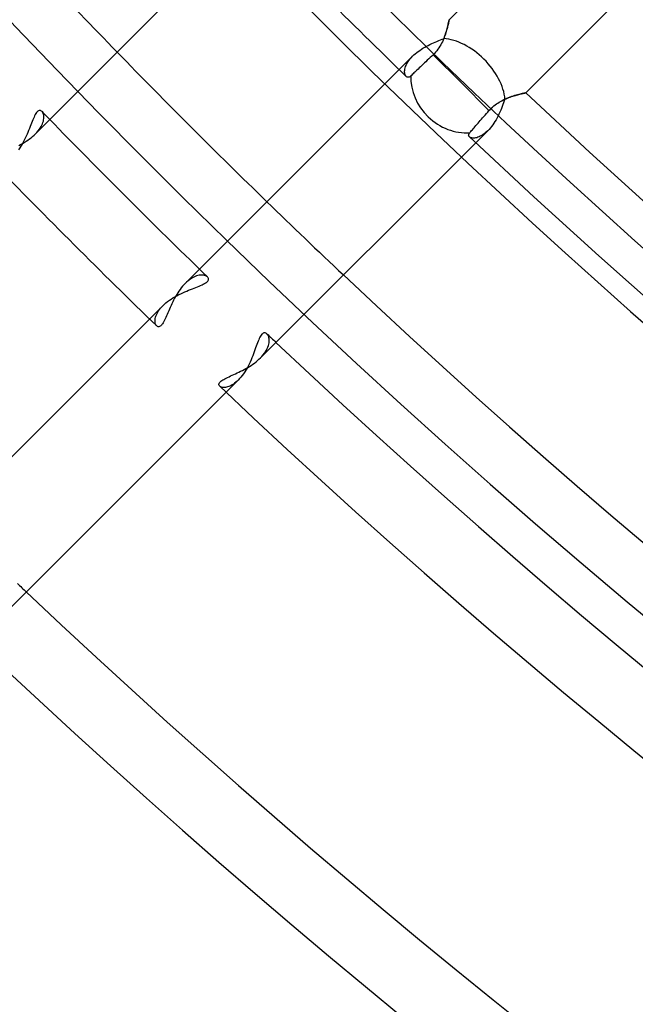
# Model space of a CAD drawing. Header units: millimetres. Extents: x -185 to 185, y -185 to 185.
# Tile 5 of 56: x -96 to -85, y -108 to -91. Entities that reach past the tile are written whole.
import ezdxf

# ---------------------------------------------------------------- set-up
doc = ezdxf.new("R2010")
doc.units = ezdxf.units.MM
doc.layers.add('MAIN-1', color=7, linetype='Continuous')
doc.layers.add('MAIN-2', color=7, linetype='Continuous')

msp = doc.modelspace()

# ---------------------------------------------------------------- linework, layer by layer
at = {"layer": 'MAIN-1'}
for p, q in [((-81.889, -84.583), (-87.996, -90.69)), ((-86.619, -92.007), (-80.509, -85.897)), ((-95.438, -92.744), (-91.589, -88.894)), ((-88.007, -90.742), (-88.01, -90.757)), ((-88.004, -90.729), (-88.007, -90.742)), ((-88.002, -90.717), (-88.004, -90.729)), ((-88, -90.708), (-88.002, -90.717)), ((-87.998, -90.7), (-88, -90.708)), ((-87.997, -90.695), (-87.998, -90.7)), ((-87.996, -90.69), (-87.997, -90.692)), ((-87.997, -90.692), (-87.997, -90.695)), ((-88.048, -90.903), (-88.056, -90.928)), ((-88.041, -90.879), (-88.048, -90.903)), ((-88.034, -90.855), (-88.041, -90.879)), ((-88.028, -90.833), (-88.034, -90.855)), ((-88.023, -90.812), (-88.028, -90.833)), ((-88.018, -90.792), (-88.023, -90.812)), ((-88.014, -90.774), (-88.018, -90.792)), ((-88.01, -90.757), (-88.014, -90.774)), ((-88.118, -91.087), (-88.132, -91.114)), ((-88.105, -91.06), (-88.118, -91.087)), ((-88.094, -91.033), (-88.105, -91.06)), ((-88.083, -91.006), (-88.094, -91.033)), ((-88.073, -90.98), (-88.083, -91.006)), ((-88.064, -90.953), (-88.073, -90.98)), ((-88.056, -90.928), (-88.064, -90.953)), ((-88.239, -91.274), (-88.261, -91.298)), ((-88.218, -91.249), (-88.239, -91.274)), ((-88.198, -91.223), (-88.218, -91.249)), ((-88.18, -91.196), (-88.198, -91.223)), ((-88.162, -91.169), (-88.18, -91.196)), ((-88.146, -91.142), (-88.162, -91.169)), ((-88.132, -91.114), (-88.146, -91.142)), ((-88.415, -91.446), (-88.44, -91.469)), ((-88.39, -91.421), (-88.415, -91.446)), ((-88.364, -91.396), (-88.39, -91.421)), ((-88.337, -91.371), (-88.364, -91.396)), ((-88.31, -91.346), (-88.337, -91.371)), ((-88.284, -91.321), (-88.31, -91.346)), ((-88.261, -91.298), (-88.284, -91.321)), ((-87.782, -91.823), (-88.284, -91.321)), ((-88.894, -91.589), (-92.744, -95.438)), ((-88.594, -91.615), (-88.611, -91.632)), ((-88.575, -91.598), (-88.594, -91.615)), ((-88.554, -91.578), (-88.575, -91.598)), ((-88.533, -91.557), (-88.554, -91.578)), ((-88.51, -91.536), (-88.533, -91.557)), ((-88.487, -91.513), (-88.51, -91.536)), ((-88.463, -91.491), (-88.487, -91.513)), ((-88.44, -91.469), (-88.463, -91.491)), ((-88.761, -91.718), (-88.767, -91.712)), ((-88.753, -91.722), (-88.761, -91.718)), ((-88.746, -91.725), (-88.753, -91.722)), ((-88.738, -91.726), (-88.746, -91.725)), ((-88.73, -91.726), (-88.738, -91.726)), ((-88.722, -91.725), (-88.73, -91.726)), ((-88.713, -91.722), (-88.722, -91.725)), ((-88.704, -91.717), (-88.713, -91.722)), ((-88.695, -91.711), (-88.704, -91.717)), ((-88.686, -91.703), (-88.695, -91.711)), ((-88.674, -91.692), (-88.686, -91.703)), ((-88.66, -91.679), (-88.674, -91.692)), ((-88.645, -91.664), (-88.66, -91.679)), ((-88.629, -91.649), (-88.645, -91.664)), ((-88.611, -91.632), (-88.629, -91.649)), ((-87.279, -92.326), (-87.782, -91.823)), ((-87.097, -92.175), (-87.072, -92.161)), ((-87.072, -92.161), (-87.047, -92.148)), ((-87.047, -92.148), (-87.022, -92.135)), ((-87.022, -92.135), (-86.997, -92.123)), ((-86.997, -92.123), (-86.972, -92.112)), ((-86.972, -92.112), (-86.947, -92.102)), ((-86.947, -92.102), (-86.922, -92.092)), ((-86.922, -92.092), (-86.898, -92.083)), ((-86.898, -92.083), (-86.874, -92.075)), ((-86.874, -92.075), (-86.85, -92.067)), ((-86.85, -92.067), (-86.827, -92.06)), ((-86.827, -92.06), (-86.805, -92.053)), ((-86.805, -92.053), (-86.783, -92.047)), ((-86.783, -92.047), (-86.763, -92.041)), ((-86.763, -92.041), (-86.743, -92.036)), ((-86.743, -92.036), (-86.725, -92.031)), ((-86.725, -92.031), (-86.708, -92.027)), ((-86.708, -92.027), (-86.692, -92.023)), ((-86.692, -92.023), (-86.677, -92.02)), ((-86.677, -92.02), (-86.664, -92.017)), ((-86.664, -92.017), (-86.652, -92.014)), ((-86.652, -92.014), (-86.642, -92.012)), ((-86.642, -92.012), (-86.634, -92.01)), ((-86.634, -92.01), (-86.627, -92.009)), ((-86.627, -92.009), (-86.623, -92.008)), ((-86.623, -92.008), (-86.62, -92.007)), ((-86.62, -92.007), (-86.619, -92.007)), ((-87.302, -92.353), (-87.279, -92.326)), ((-87.279, -92.326), (-87.259, -92.304)), ((-87.259, -92.304), (-87.238, -92.283)), ((-87.238, -92.283), (-87.216, -92.263)), ((-87.216, -92.263), (-87.194, -92.243)), ((-87.194, -92.243), (-87.17, -92.225)), ((-87.17, -92.225), (-87.146, -92.207)), ((-87.146, -92.207), (-87.122, -92.191)), ((-87.122, -92.191), (-87.097, -92.175)), ((-87.456, -92.53), (-87.435, -92.506)), ((-87.435, -92.506), (-87.414, -92.482)), ((-87.414, -92.482), (-87.394, -92.459)), ((-87.394, -92.459), (-87.372, -92.434)), ((-87.372, -92.434), (-87.349, -92.407)), ((-87.349, -92.407), (-87.326, -92.381)), ((-87.326, -92.381), (-87.302, -92.353)), ((-87.604, -92.701), (-87.591, -92.686)), ((-87.591, -92.686), (-87.577, -92.67)), ((-87.577, -92.67), (-87.562, -92.653)), ((-87.562, -92.653), (-87.547, -92.635)), ((-87.547, -92.635), (-87.531, -92.617)), ((-87.531, -92.617), (-87.514, -92.597)), ((-87.514, -92.597), (-87.495, -92.576)), ((-87.495, -92.576), (-87.476, -92.553)), ((-87.476, -92.553), (-87.456, -92.53)), ((-95.608, -92.878), (-95.576, -92.857)), ((-95.576, -92.857), (-95.546, -92.836)), ((-95.546, -92.836), (-95.517, -92.814)), ((-95.517, -92.814), (-95.489, -92.791)), ((-95.489, -92.791), (-95.463, -92.768)), ((-95.463, -92.768), (-95.438, -92.744)), ((-87.645, -92.766), (-87.644, -92.758)), ((-87.644, -92.773), (-87.645, -92.766)), ((-87.644, -92.758), (-87.641, -92.751)), ((-87.643, -92.78), (-87.644, -92.773)), ((-87.64, -92.787), (-87.643, -92.78)), ((-87.641, -92.751), (-87.638, -92.742)), ((-87.636, -92.793), (-87.64, -92.787)), ((-87.638, -92.742), (-87.632, -92.734)), ((-87.631, -92.799), (-87.636, -92.793)), ((-87.632, -92.734), (-87.626, -92.726)), ((-87.626, -92.726), (-87.616, -92.714)), ((-87.616, -92.714), (-87.604, -92.701)), ((-95.738, -92.952), (-95.705, -92.935)), ((-95.705, -92.935), (-95.672, -92.916)), ((-95.672, -92.916), (-95.639, -92.898)), ((-95.639, -92.898), (-95.608, -92.878)), ((-91.392, -96.78), (-87.517, -92.905)), ((-92.814, -95.517), (-92.836, -95.546)), ((-92.791, -95.489), (-92.814, -95.517)), ((-92.768, -95.463), (-92.791, -95.489)), ((-92.744, -95.438), (-92.768, -95.463)), ((-92.934, -95.704), (-92.952, -95.738)), ((-92.916, -95.672), (-92.934, -95.704)), ((-92.897, -95.639), (-92.916, -95.672)), ((-92.878, -95.607), (-92.897, -95.639)), ((-92.857, -95.576), (-92.878, -95.607)), ((-92.836, -95.546), (-92.857, -95.576)), ((-93.014, -95.87), (-93.028, -95.902)), ((-92.999, -95.837), (-93.014, -95.87)), ((-92.984, -95.804), (-92.999, -95.837)), ((-92.968, -95.771), (-92.984, -95.804)), ((-92.952, -95.738), (-92.968, -95.771)), ((-93.091, -96.051), (-93.103, -96.077)), ((-93.079, -96.024), (-93.091, -96.051)), ((-93.067, -95.995), (-93.079, -96.024)), ((-93.054, -95.965), (-93.067, -95.995)), ((-93.041, -95.934), (-93.054, -95.965)), ((-93.028, -95.902), (-93.041, -95.934)), ((-93.385, -96.079), (-97.234, -99.929)), ((-93.249, -96.21), (-93.257, -96.203)), ((-93.24, -96.215), (-93.249, -96.21)), ((-93.229, -96.217), (-93.24, -96.215)), ((-93.219, -96.217), (-93.229, -96.217)), ((-93.208, -96.215), (-93.219, -96.217)), ((-93.196, -96.21), (-93.208, -96.215)), ((-93.185, -96.202), (-93.196, -96.21)), ((-93.173, -96.191), (-93.185, -96.202)), ((-93.162, -96.178), (-93.173, -96.191)), ((-93.15, -96.163), (-93.162, -96.178)), ((-93.138, -96.145), (-93.15, -96.163)), ((-93.126, -96.124), (-93.138, -96.145)), ((-93.115, -96.102), (-93.126, -96.124)), ((-93.103, -96.077), (-93.115, -96.102)), ((-91.62, -96.952), (-91.589, -96.933)), ((-91.589, -96.933), (-91.558, -96.913)), ((-91.558, -96.913), (-91.528, -96.893)), ((-91.528, -96.893), (-91.498, -96.871)), ((-91.498, -96.871), (-91.47, -96.849)), ((-91.47, -96.849), (-91.443, -96.827)), ((-91.443, -96.827), (-91.417, -96.804)), ((-91.417, -96.804), (-91.392, -96.78)), ((-91.982, -97.129), (-91.956, -97.117)), ((-91.956, -97.117), (-91.929, -97.104)), ((-91.929, -97.104), (-91.9, -97.091)), ((-91.9, -97.091), (-91.871, -97.078)), ((-91.871, -97.078), (-91.841, -97.064)), ((-91.841, -97.064), (-91.81, -97.05)), ((-91.81, -97.05), (-91.779, -97.035)), ((-91.779, -97.035), (-91.747, -97.02)), ((-91.747, -97.02), (-91.716, -97.004)), ((-91.716, -97.004), (-91.684, -96.987)), ((-91.684, -96.987), (-91.652, -96.97)), ((-91.652, -96.97), (-91.62, -96.952)), ((-92.138, -97.254), (-92.136, -97.244)), ((-92.137, -97.264), (-92.138, -97.254)), ((-92.135, -97.273), (-92.137, -97.264)), ((-92.136, -97.244), (-92.131, -97.233)), ((-92.13, -97.282), (-92.135, -97.273)), ((-92.131, -97.233), (-92.124, -97.222)), ((-92.124, -97.289), (-92.13, -97.282)), ((-92.124, -97.222), (-92.114, -97.211)), ((-92.114, -97.211), (-92.102, -97.2)), ((-92.102, -97.2), (-92.087, -97.188)), ((-92.087, -97.188), (-92.07, -97.176)), ((-92.07, -97.176), (-92.051, -97.165)), ((-92.051, -97.165), (-92.03, -97.153)), ((-92.03, -97.153), (-92.007, -97.141)), ((-92.007, -97.141), (-91.982, -97.129)), ((-95.882, -101.271), (-92.009, -97.397))]:
    msp.add_line(p, q, dxfattribs=at)
for radius, start, end in [(127.635, 224.06513, 225.93487), (131, 224.16678, 225.83322), (126.365, 226.72778, 313.27226), (132.715, 224.17755, 225.82245), (127.635, 226.64064, 313.3594), (133.985, 224.10925, 225.89075), (131, 226.66665, 313.33339), (132.715, 226.6451, 313.35493), (133.985, 226.5622, 313.43778), (139.065, 226.56993, 313.43005), (140.335, 226.47253, 313.52745)]:
    msp.add_arc((0, 0), radius, start, end, dxfattribs=at)
msp.add_ellipse((-87.782, -91.823), major_axis=(0.674, -0.674), ratio=0.895823, start_param=-2.434226, end_param=-0.666579, dxfattribs=at)
at = {"layer": 'MAIN-2'}
for p, q in [((-88.008, -90.747), (-88.005, -90.732)), ((-88.005, -90.732), (-88.002, -90.72)), ((-88.002, -90.72), (-88, -90.709)), ((-88, -90.709), (-87.998, -90.701)), ((-87.998, -90.701), (-87.997, -90.695)), ((-87.997, -90.692), (-87.996, -90.69)), ((-87.997, -90.695), (-87.997, -90.692)), ((-88.054, -90.921), (-88.046, -90.895)), ((-88.046, -90.895), (-88.038, -90.87)), ((-88.038, -90.87), (-88.032, -90.846)), ((-88.032, -90.846), (-88.026, -90.823)), ((-88.026, -90.823), (-88.021, -90.802)), ((-88.021, -90.802), (-88.016, -90.782)), ((-88.016, -90.782), (-88.012, -90.764)), ((-88.012, -90.764), (-88.008, -90.747)), ((-88.279, -91.107), (-88.247, -91.093)), ((-88.247, -91.093), (-88.215, -91.08)), ((-88.215, -91.08), (-88.184, -91.067)), ((-88.184, -91.067), (-88.153, -91.055)), ((-88.153, -91.055), (-88.123, -91.043)), ((-88.123, -91.043), (-88.093, -91.032)), ((-88.093, -91.032), (-88.082, -91.004)), ((-88.082, -91.004), (-88.072, -90.976)), ((-88.072, -90.976), (-88.062, -90.948)), ((-88.062, -90.948), (-88.054, -90.921)), ((-88.58, -91.283), (-88.553, -91.262)), ((-88.553, -91.262), (-88.525, -91.242)), ((-88.525, -91.242), (-88.496, -91.223)), ((-88.496, -91.223), (-88.467, -91.204)), ((-88.467, -91.204), (-88.436, -91.186)), ((-88.436, -91.186), (-88.405, -91.169)), ((-88.405, -91.169), (-88.374, -91.152)), ((-88.374, -91.152), (-88.342, -91.136)), ((-88.342, -91.136), (-88.31, -91.121)), ((-88.31, -91.121), (-88.279, -91.107)), ((-88.653, -91.347), (-88.894, -91.589)), ((-88.747, -91.466), (-88.732, -91.443)), ((-88.732, -91.443), (-88.715, -91.419)), ((-88.715, -91.419), (-88.697, -91.395)), ((-88.697, -91.395), (-88.676, -91.371)), ((-88.676, -91.371), (-88.653, -91.347)), ((-88.653, -91.347), (-88.63, -91.325)), ((-88.63, -91.325), (-88.606, -91.304)), ((-88.606, -91.304), (-88.58, -91.283)), ((-88.796, -91.617), (-88.794, -91.598)), ((-88.796, -91.634), (-88.796, -91.617)), ((-88.794, -91.598), (-88.791, -91.578)), ((-88.791, -91.578), (-88.786, -91.557)), ((-88.786, -91.557), (-88.779, -91.535)), ((-88.779, -91.535), (-88.77, -91.513)), ((-88.77, -91.513), (-88.76, -91.49)), ((-88.76, -91.49), (-88.747, -91.466)), ((-88.794, -91.651), (-88.796, -91.634)), ((-88.791, -91.666), (-88.794, -91.651)), ((-88.787, -91.68), (-88.791, -91.666)), ((-88.781, -91.693), (-88.787, -91.68)), ((-88.775, -91.703), (-88.781, -91.693)), ((-88.767, -91.712), (-88.775, -91.703)), ((-87.003, -92.153), (-87.015, -92.185)), ((-86.992, -92.121), (-87.003, -92.153)), ((-86.962, -92.108), (-86.992, -92.121)), ((-86.932, -92.096), (-86.962, -92.108)), ((-86.903, -92.085), (-86.932, -92.096)), ((-86.874, -92.075), (-86.903, -92.085)), ((-86.846, -92.066), (-86.874, -92.075)), ((-86.818, -92.057), (-86.846, -92.066)), ((-86.792, -92.049), (-86.818, -92.057)), ((-86.767, -92.042), (-86.792, -92.049)), ((-86.743, -92.036), (-86.767, -92.042)), ((-86.721, -92.03), (-86.743, -92.036)), ((-86.701, -92.025), (-86.721, -92.03)), ((-86.682, -92.021), (-86.701, -92.025)), ((-86.666, -92.017), (-86.682, -92.021)), ((-86.652, -92.014), (-86.666, -92.017)), ((-86.64, -92.012), (-86.652, -92.014)), ((-86.631, -92.01), (-86.64, -92.012)), ((-86.624, -92.008), (-86.631, -92.01)), ((-86.62, -92.007), (-86.624, -92.008)), ((-86.619, -92.007), (-86.62, -92.007)), ((-95.384, -92.332), (-95.395, -92.339)), ((-95.372, -92.327), (-95.384, -92.332)), ((-95.361, -92.325), (-95.372, -92.327)), ((-95.35, -92.326), (-95.361, -92.325)), ((-95.339, -92.33), (-95.35, -92.326)), ((-95.329, -92.336), (-95.339, -92.33)), ((-95.32, -92.343), (-95.329, -92.336)), ((-87.068, -92.321), (-87.083, -92.355)), ((-87.054, -92.286), (-87.068, -92.321)), ((-87.04, -92.252), (-87.054, -92.286)), ((-87.027, -92.218), (-87.04, -92.252)), ((-87.015, -92.185), (-87.027, -92.218)), ((-95.487, -92.494), (-95.498, -92.522)), ((-95.476, -92.467), (-95.487, -92.494)), ((-95.464, -92.442), (-95.476, -92.467)), ((-95.453, -92.419), (-95.464, -92.442)), ((-95.442, -92.398), (-95.453, -92.419)), ((-95.43, -92.379), (-95.442, -92.398)), ((-95.419, -92.363), (-95.43, -92.379)), ((-95.407, -92.35), (-95.419, -92.363)), ((-95.395, -92.339), (-95.407, -92.35)), ((-95.312, -92.353), (-95.32, -92.343)), ((-95.305, -92.365), (-95.312, -92.353)), ((-95.299, -92.379), (-95.305, -92.365)), ((-95.294, -92.394), (-95.299, -92.379)), ((-95.296, -92.516), (-95.291, -92.493)), ((-95.29, -92.411), (-95.294, -92.394)), ((-95.291, -92.493), (-95.288, -92.471)), ((-95.288, -92.43), (-95.29, -92.411)), ((-95.287, -92.45), (-95.288, -92.43)), ((-95.288, -92.471), (-95.287, -92.45)), ((-87.152, -92.49), (-87.171, -92.522)), ((-87.133, -92.457), (-87.152, -92.49)), ((-87.116, -92.423), (-87.133, -92.457)), ((-87.099, -92.39), (-87.116, -92.423)), ((-87.083, -92.355), (-87.099, -92.39)), ((-95.561, -92.683), (-95.575, -92.718)), ((-95.547, -92.648), (-95.561, -92.683)), ((-95.534, -92.615), (-95.547, -92.648)), ((-95.522, -92.583), (-95.534, -92.615)), ((-95.51, -92.552), (-95.522, -92.583)), ((-95.498, -92.522), (-95.51, -92.552)), ((-95.414, -92.719), (-95.391, -92.693)), ((-95.391, -92.693), (-95.371, -92.667)), ((-95.371, -92.667), (-95.353, -92.641)), ((-95.353, -92.641), (-95.338, -92.615)), ((-95.338, -92.615), (-95.324, -92.589)), ((-95.324, -92.589), (-95.313, -92.564)), ((-95.313, -92.564), (-95.303, -92.54)), ((-95.303, -92.54), (-95.296, -92.516)), ((-87.517, -92.905), (-87.299, -92.688)), ((-87.299, -92.688), (-87.322, -92.71)), ((-87.277, -92.664), (-87.299, -92.688)), ((-87.254, -92.638), (-87.277, -92.664)), ((-87.232, -92.611), (-87.254, -92.638)), ((-87.211, -92.583), (-87.232, -92.611)), ((-87.191, -92.553), (-87.211, -92.583)), ((-87.171, -92.522), (-87.191, -92.553)), ((-95.64, -92.86), (-95.659, -92.895)), ((-95.623, -92.825), (-95.64, -92.86)), ((-95.606, -92.789), (-95.623, -92.825)), ((-95.59, -92.753), (-95.606, -92.789)), ((-95.575, -92.718), (-95.59, -92.753)), ((-95.438, -92.744), (-95.414, -92.719)), ((-87.622, -92.805), (-87.631, -92.799)), ((-87.612, -92.811), (-87.622, -92.805)), ((-87.6, -92.815), (-87.612, -92.811)), ((-87.587, -92.819), (-87.6, -92.815)), ((-87.572, -92.821), (-87.587, -92.819)), ((-87.556, -92.821), (-87.572, -92.821)), ((-87.538, -92.82), (-87.556, -92.821)), ((-87.519, -92.818), (-87.538, -92.82)), ((-87.5, -92.814), (-87.519, -92.818)), ((-87.48, -92.807), (-87.5, -92.814)), ((-87.458, -92.799), (-87.48, -92.807)), ((-87.437, -92.789), (-87.458, -92.799)), ((-87.414, -92.777), (-87.437, -92.789)), ((-87.391, -92.763), (-87.414, -92.777)), ((-87.368, -92.747), (-87.391, -92.763)), ((-87.345, -92.729), (-87.368, -92.747)), ((-87.322, -92.71), (-87.345, -92.729)), ((-95.72, -92.998), (-95.742, -93.03)), ((-95.699, -92.964), (-95.72, -92.998)), ((-95.678, -92.93), (-95.699, -92.964)), ((-95.659, -92.895), (-95.678, -92.93)), ((-92.615, -95.338), (-92.641, -95.353)), ((-92.59, -95.324), (-92.615, -95.338)), ((-92.565, -95.313), (-92.59, -95.324)), ((-92.54, -95.304), (-92.565, -95.313)), ((-92.517, -95.297), (-92.54, -95.304)), ((-92.494, -95.292), (-92.517, -95.297)), ((-92.471, -95.288), (-92.494, -95.292)), ((-92.45, -95.287), (-92.471, -95.288)), ((-92.431, -95.288), (-92.45, -95.287)), ((-92.412, -95.29), (-92.431, -95.288)), ((-92.395, -95.293), (-92.412, -95.29)), ((-92.379, -95.298), (-92.395, -95.293)), ((-92.365, -95.305), (-92.379, -95.298)), ((-92.354, -95.312), (-92.365, -95.305)), ((-92.343, -95.32), (-92.354, -95.312)), ((-92.336, -95.329), (-92.343, -95.32)), ((-92.33, -95.339), (-92.336, -95.329)), ((-92.326, -95.35), (-92.33, -95.339)), ((-92.325, -95.361), (-92.326, -95.35)), ((-92.719, -95.414), (-92.744, -95.438)), ((-92.693, -95.392), (-92.719, -95.414)), ((-92.667, -95.371), (-92.693, -95.392)), ((-92.641, -95.353), (-92.667, -95.371)), ((-92.615, -95.534), (-92.583, -95.522)), ((-92.583, -95.522), (-92.552, -95.51)), ((-92.552, -95.51), (-92.523, -95.498)), ((-92.523, -95.498), (-92.495, -95.487)), ((-92.495, -95.487), (-92.468, -95.476)), ((-92.468, -95.476), (-92.442, -95.465)), ((-92.442, -95.465), (-92.419, -95.453)), ((-92.419, -95.453), (-92.398, -95.442)), ((-92.398, -95.442), (-92.379, -95.43)), ((-92.379, -95.43), (-92.363, -95.419)), ((-92.363, -95.419), (-92.35, -95.407)), ((-92.35, -95.407), (-92.339, -95.396)), ((-92.339, -95.396), (-92.332, -95.384)), ((-92.332, -95.384), (-92.327, -95.372)), ((-92.327, -95.372), (-92.325, -95.361)), ((-92.997, -95.72), (-92.964, -95.698)), ((-92.964, -95.698), (-92.93, -95.678)), ((-92.93, -95.678), (-92.895, -95.659)), ((-92.895, -95.659), (-92.86, -95.64)), ((-92.86, -95.64), (-92.824, -95.623)), ((-92.824, -95.623), (-92.788, -95.606)), ((-92.788, -95.606), (-92.753, -95.59)), ((-92.753, -95.59), (-92.717, -95.575)), ((-92.717, -95.575), (-92.682, -95.561)), ((-92.682, -95.561), (-92.648, -95.547)), ((-92.648, -95.547), (-92.615, -95.534)), ((-93.143, -95.837), (-93.385, -96.079)), ((-93.187, -95.885), (-93.166, -95.861)), ((-93.166, -95.861), (-93.143, -95.837)), ((-93.143, -95.837), (-93.117, -95.813)), ((-93.117, -95.813), (-93.09, -95.788)), ((-93.09, -95.788), (-93.06, -95.765)), ((-93.06, -95.765), (-93.029, -95.742)), ((-93.029, -95.742), (-92.997, -95.72)), ((-93.282, -96.068), (-93.277, -96.047)), ((-93.277, -96.047), (-93.27, -96.026)), ((-93.27, -96.026), (-93.261, -96.003)), ((-93.261, -96.003), (-93.25, -95.98)), ((-93.25, -95.98), (-93.237, -95.957)), ((-93.237, -95.957), (-93.222, -95.933)), ((-93.222, -95.933), (-93.206, -95.909)), ((-93.206, -95.909), (-93.187, -95.885)), ((-93.286, -96.107), (-93.285, -96.088)), ((-93.286, -96.125), (-93.286, -96.107)), ((-93.285, -96.142), (-93.286, -96.125)), ((-93.285, -96.088), (-93.282, -96.068)), ((-93.282, -96.157), (-93.285, -96.142)), ((-93.277, -96.171), (-93.282, -96.157)), ((-93.272, -96.184), (-93.277, -96.171)), ((-93.265, -96.194), (-93.272, -96.184)), ((-93.257, -96.203), (-93.265, -96.194)), ((-91.4, -96.405), (-91.411, -96.427)), ((-91.389, -96.385), (-91.4, -96.405)), ((-91.377, -96.368), (-91.389, -96.385)), ((-91.365, -96.354), (-91.377, -96.368)), ((-91.353, -96.343), (-91.365, -96.354)), ((-91.341, -96.335), (-91.353, -96.343)), ((-91.329, -96.33), (-91.341, -96.335)), ((-91.317, -96.328), (-91.329, -96.33)), ((-91.305, -96.329), (-91.317, -96.328)), ((-91.294, -96.332), (-91.305, -96.329)), ((-91.283, -96.338), (-91.294, -96.332)), ((-91.273, -96.346), (-91.283, -96.338)), ((-91.263, -96.356), (-91.273, -96.346)), ((-91.255, -96.369), (-91.263, -96.356)), ((-91.248, -96.384), (-91.255, -96.369)), ((-91.241, -96.4), (-91.248, -96.384)), ((-91.237, -96.418), (-91.241, -96.4)), ((-91.466, -96.567), (-91.478, -96.6)), ((-91.455, -96.536), (-91.466, -96.567)), ((-91.444, -96.507), (-91.455, -96.536)), ((-91.433, -96.478), (-91.444, -96.507)), ((-91.422, -96.452), (-91.433, -96.478)), ((-91.411, -96.427), (-91.422, -96.452)), ((-91.269, -96.612), (-91.257, -96.585)), ((-91.257, -96.585), (-91.248, -96.558)), ((-91.248, -96.558), (-91.24, -96.532)), ((-91.24, -96.532), (-91.236, -96.507)), ((-91.234, -96.438), (-91.237, -96.418)), ((-91.236, -96.507), (-91.233, -96.483)), ((-91.232, -96.46), (-91.234, -96.438)), ((-91.233, -96.483), (-91.232, -96.46)), ((-91.529, -96.741), (-91.544, -96.778)), ((-91.515, -96.705), (-91.529, -96.741)), ((-91.502, -96.669), (-91.515, -96.705)), ((-91.49, -96.634), (-91.502, -96.669)), ((-91.478, -96.6), (-91.49, -96.634)), ((-91.392, -96.78), (-91.366, -96.753)), ((-91.366, -96.753), (-91.341, -96.724)), ((-91.341, -96.724), (-91.32, -96.696)), ((-91.32, -96.696), (-91.3, -96.668)), ((-91.3, -96.668), (-91.283, -96.64)), ((-91.283, -96.64), (-91.269, -96.612)), ((-91.612, -96.926), (-91.632, -96.962)), ((-91.594, -96.89), (-91.612, -96.926)), ((-91.576, -96.853), (-91.594, -96.89)), ((-91.56, -96.816), (-91.576, -96.853)), ((-91.544, -96.778), (-91.56, -96.816)), ((-91.718, -97.095), (-91.741, -97.124)), ((-91.695, -97.064), (-91.718, -97.095)), ((-91.673, -97.031), (-91.695, -97.064)), ((-91.652, -96.997), (-91.673, -97.031)), ((-91.632, -96.962), (-91.652, -96.997)), ((-92.115, -97.296), (-92.124, -97.289)), ((-92.105, -97.302), (-92.115, -97.296)), ((-92.009, -97.397), (-91.79, -97.178)), ((-91.961, -97.295), (-91.981, -97.302)), ((-91.941, -97.287), (-91.961, -97.295)), ((-91.92, -97.277), (-91.941, -97.287)), ((-91.899, -97.265), (-91.92, -97.277)), ((-91.877, -97.251), (-91.899, -97.265)), ((-91.855, -97.235), (-91.877, -97.251)), ((-91.834, -97.218), (-91.855, -97.235)), ((-91.812, -97.199), (-91.834, -97.218)), ((-91.79, -97.178), (-91.812, -97.199)), ((-91.765, -97.152), (-91.79, -97.178)), ((-91.741, -97.124), (-91.765, -97.152)), ((-92.094, -97.306), (-92.105, -97.302)), ((-92.081, -97.309), (-92.094, -97.306)), ((-92.067, -97.312), (-92.081, -97.309)), ((-92.052, -97.313), (-92.067, -97.312)), ((-92.035, -97.312), (-92.052, -97.313)), ((-92.018, -97.31), (-92.035, -97.312)), ((-92, -97.307), (-92.018, -97.31)), ((-91.981, -97.302), (-92, -97.307))]:
    msp.add_line(p, q, dxfattribs=at)
for radius, start, end in [(132, 179.99998, 0), (128, 179.99998, 270.00002), (127, 179.99998, 270.00002), (131, 223.33335, 224.16678), (132.715, 224.09126, 224.17755), (131, 225.83322, 226.66665), (132.715, 225.82245, 225.90874), (132.715, 226.54885, 226.6451), (139.065, 226.47877, 226.56993)]:
    msp.add_arc((0, 0), radius, start, end, dxfattribs=at)
msp.add_ellipse((-87.782, -91.823), major_axis=(0.674, -0.674), ratio=0.620199, start_param=0.63056, end_param=2.5297, dxfattribs=at)

doc.saveas('drawing.dxf')
